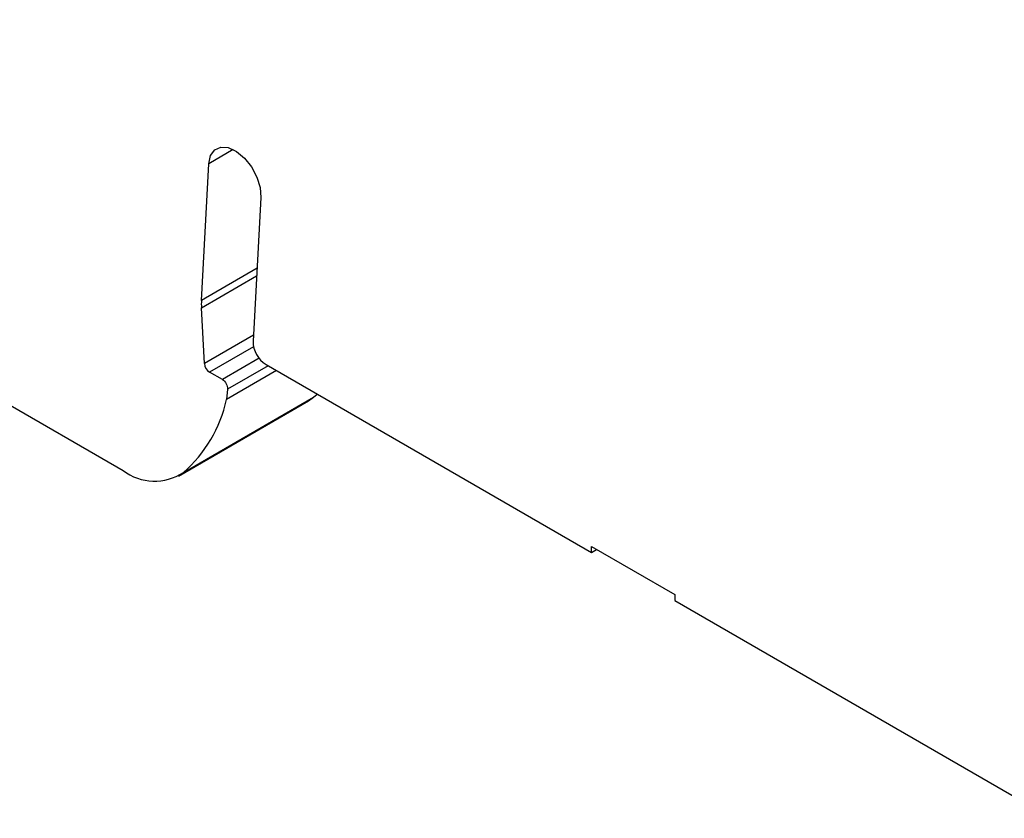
# Model space of a CAD drawing. Header units: millimetres. Extents: x 13 to 546, y 13 to 419.
# Tile 8 of 10: x 459 to 486, y 329 to 351. Entities that reach past the tile are written whole.
import ezdxf

# ---------------------------------------------------------------- set-up
doc = ezdxf.new("R2010")
doc.units = ezdxf.units.MM
doc.header["$LTSCALE"] = 2

msp = doc.modelspace()

# ---------------------------------------------------------------- linework, layer by layer
for p, q in [((440.616, 351.152), (461.802, 338.922)), ((464.792, 347.629), (464.129, 347.246)), ((463.929, 343.538), (464.129, 347.246)), ((465.54, 346.332), (465.33, 342.431)), ((465.437, 344.408), (463.929, 343.538)), ((463.929, 343.337), (465.425, 344.2)), ((464.009, 341.826), (463.929, 343.337)), ((465.339, 342.594), (464.009, 341.826)), ((465.344, 342.281), (464.15, 341.592)), ((465.493, 341.968), (464.496, 341.392)), ((465.736, 341.764), (464.636, 341.13)), ((465.683, 341.795), (474.51, 336.699)), ((464.496, 341.392), (464.15, 341.592)), ((465.966, 341.632), (464.607, 340.848)), ((464.636, 341.13), (464.607, 340.848)), ((466.974, 340.91), (467.071, 340.993)), ((463.302, 338.773), (466.837, 340.814)), ((463.439, 338.869), (466.974, 340.91)), ((466.837, 340.814), (466.974, 340.91)), ((474.51, 336.862), (476.773, 335.556)), ((474.51, 336.699), (474.51, 336.862)), ((474.51, 336.699), (474.651, 336.781)), ((476.773, 335.556), (476.773, 335.393)), ((476.773, 335.393), (486.999, 329.489))]:
    msp.add_line(p, q)
at = {"flags": 128}
msp.add_lwpolyline([(464.129, 347.246), (464.176, 347.468), (464.288, 347.623), (464.454, 347.697), (464.657, 347.682), (464.877, 347.58), (465.093, 347.4), (465.284, 347.16), (465.43, 346.884), (465.519, 346.599), (465.54, 346.332)], dxfattribs=at)
for centre, radius, start, end in [((465.815, 343.439), 1.889, 177.0141, 183.1153), ((466.091, 342.437), 0.761, 180.4191, 237.5877), ((464.318, 341.853), 0.31, 184.8352, 237.2443), ((461.002, 341.642), 3.692, 311.3039, 347.574), ((462.658, 340.058), 1.422, 232.9847, 303.2905)]:
    msp.add_arc(centre, radius, start, end)
msp.add_open_spline([(464.496, 341.392), (464.536, 341.369), (464.575, 341.326), (464.628, 341.228), (464.641, 341.173), (464.636, 341.13)], degree=3, knots=[0, 0, 0, 0, 0.5, 0.5, 1, 1, 1, 1])

doc.saveas('drawing.dxf')
